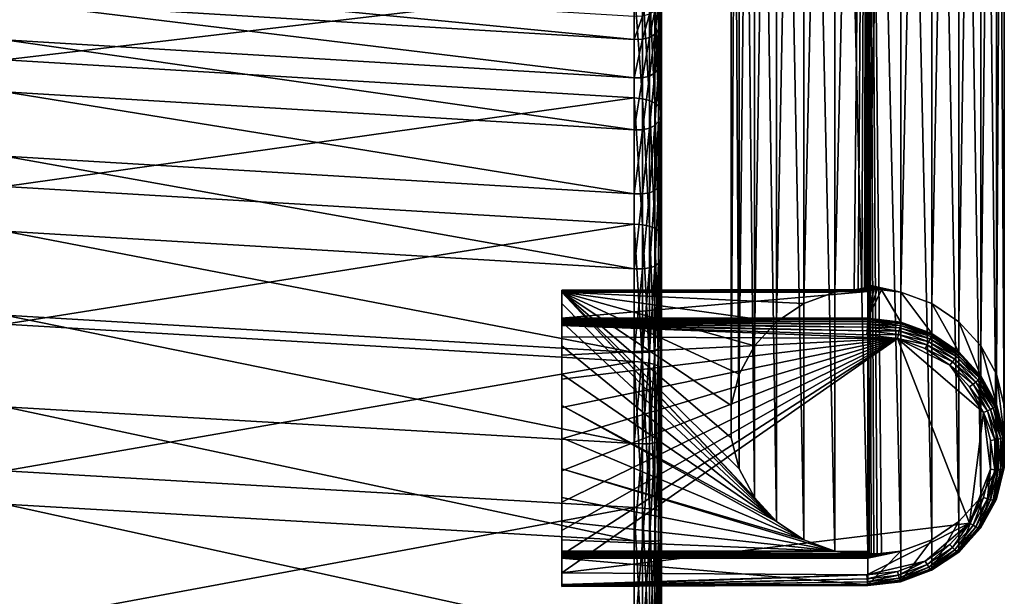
# Model space of a CAD drawing. Header units: inches. Extents: x -8.5 to 8.5, y -10.4 to 10.4.
# Tile 27 of 29: x 5.7 to 8.5, y 5.4 to 7.1. Entities that reach past the tile are written whole.
import ezdxf

# ---------------------------------------------------------------- set-up
doc = ezdxf.new("R2010")
doc.units = ezdxf.units.IN
doc.header["$MEASUREMENT"] = 0
doc.layers.get('0').update_dxf_attribs({"true_color": 0x58c7e1})

msp = doc.modelspace()

# ---------------------------------------------------------------- meshes
at = {"color": 250, "true_color": 0x323232}
mesh = msp.add_polyface(dxfattribs=at)
corners = [(8.2045, 6.3096, 16.4182), (8.2045, 10.3348, 0.2785), (8.1102, 6.3302, 16.3828), (8.2932, 6.2769, 16.4101), (8.2932, 10.3022, 0.2703), (8.3713, 6.2246, 16.3971), (8.3713, 10.2499, 0.2573), (8.4342, 6.1557, 16.3799), (8.4343, 10.1809, 0.2401), (8.4784, 6.0741, 16.3595), (8.4784, 10.0994, 0.2197), (8.5011, 5.9847, 16.3372), (8.5011, 10.01, 0.1974), (8.5011, 5.8926, 16.3143), (8.5011, 9.9179, 0.1744), (8.4784, 5.8032, 16.292), (8.4783, 9.8285, 0.1521), (8.4342, 9.7469, 0.1318), (8.4342, 5.7217, 16.2716), (8.3713, 9.678, 0.1146), (8.3713, 5.6527, 16.2544), (8.2932, 9.6257, 0.1016), (8.2932, 5.6004, 16.2414), (8.2044, 9.593, 0.0935), (8.2045, 5.5678, 16.2332), (8.1113, 5.5634, 16.204), (8.1102, 5.5662, 16.1923), (8.1102, 9.5819, 0.0908), (8.1146, 5.5614, 16.2136), (8.12, 5.5602, 16.2212), (8.1276, 5.5598, 16.2267), (8.1374, 5.5601, 16.2302), (8.1493, 5.5613, 16.2316), (8.016, 9.593, 0.0936), (8.016, 5.5678, 16.2332), (7.9273, 9.6257, 0.1017), (7.9273, 5.6004, 16.2414), (7.8491, 9.678, 0.1148), (7.8492, 5.6527, 16.2544), (7.7862, 9.7469, 0.132), (7.7862, 5.7217, 16.2716), (7.7421, 9.8285, 0.1524), (7.7421, 5.8032, 16.292), (7.7194, 5.8926, 16.3143), (7.7194, 9.9179, 0.1747), (7.7194, 5.9847, 16.3372), (7.7194, 10.01, 0.1977), (7.7421, 6.0741, 16.3595), (7.7421, 10.0994, 0.22), (7.7862, 6.1557, 16.3799), (7.7863, 10.1809, 0.2403), (7.8492, 6.2246, 16.3971), (7.8492, 10.2499, 0.2574), (7.9273, 6.2769, 16.4101), (7.9273, 10.3022, 0.2705), (8.016, 6.3096, 16.4182), (8.0161, 10.3348, 0.2786), (8.1092, 6.3271, 16.3945), (8.1103, 10.3459, 0.2813), (8.1059, 6.3244, 16.4039), (8.1005, 6.3219, 16.4112), (8.0929, 6.3197, 16.4163), (8.0831, 6.3177, 16.4192), (8.0712, 6.316, 16.4199), (8.1113, 6.3271, 16.3945)]
mesh.append_faces([[corners[k] for k in face] for face in [(57, 64, 2)]], dxfattribs={"color": 250})
mesh.append_faces([[corners[k] for k in face] for face in [(24, 27, 23)]], dxfattribs={"vtx0": -1, "color": 250})
mesh.append_faces([[corners[k] for k in face] for face in [(0, 1, 2), (28, 25, 27), (29, 28, 27), (30, 29, 27), (31, 30, 27), (32, 31, 27), (24, 32, 27), (34, 33, 26), (59, 57, 58), (60, 59, 58), (61, 60, 58), (62, 61, 58), (63, 62, 58), (55, 63, 58)]], dxfattribs={"vtx1": -1, "vtx2": -1, "color": 250})
mesh.append_faces([[corners[k] for k in face] for face in [(0, 3, 4), (3, 5, 6), (5, 7, 8), (7, 9, 10), (9, 11, 12), (11, 13, 14), (13, 15, 16), (17, 16, 15), (15, 18, 17), (19, 17, 18), (18, 20, 19), (21, 19, 20), (20, 22, 21), (23, 21, 22), (22, 24, 23), (25, 26, 27), (33, 27, 26), (35, 33, 34), (34, 36, 35), (37, 35, 36), (36, 38, 37), (39, 37, 38), (38, 40, 39), (41, 39, 40), (40, 42, 41), (42, 43, 44), (43, 45, 46), (45, 47, 48), (47, 49, 50), (49, 51, 52), (51, 53, 54), (53, 55, 56), (57, 2, 58), (64, 57, 59)]], dxfattribs={"vtx2": -1, "color": 250})
mesh = msp.add_polyface(dxfattribs=at)
corners = [(8.2045, 10.3348, 0.2785), (8.1103, 10.3459, 0.2813), (8.1102, 6.3302, 16.3828), (8.2932, 10.3022, 0.2703), (8.2045, 6.3096, 16.4182), (8.3713, 10.2499, 0.2573), (8.2932, 6.2769, 16.4101), (8.4343, 10.1809, 0.2401), (8.3713, 6.2246, 16.3971), (8.4784, 10.0994, 0.2197), (8.4342, 6.1557, 16.3799), (8.5011, 10.01, 0.1974), (8.4784, 6.0741, 16.3595), (8.5011, 9.9179, 0.1744), (8.5011, 5.9847, 16.3372), (8.4783, 9.8285, 0.1521), (8.5011, 5.8926, 16.3143), (7.7194, 9.9179, 0.1747), (7.7421, 9.8285, 0.1524), (7.7421, 5.8032, 16.292), (7.7194, 10.01, 0.1977), (7.7194, 5.8926, 16.3143), (7.7421, 10.0994, 0.22), (7.7194, 5.9847, 16.3372), (7.7863, 10.1809, 0.2403), (7.7421, 6.0741, 16.3595), (7.8492, 10.2499, 0.2574), (7.7862, 6.1557, 16.3799), (7.9273, 10.3022, 0.2705), (7.8492, 6.2246, 16.3971), (8.0161, 10.3348, 0.2786), (7.9273, 6.2769, 16.4101), (8.016, 6.3096, 16.4182), (8.2042, 9.597, 0.0821), (8.2927, 9.6295, 0.0902), (8.2932, 9.6257, 0.1016), (8.2044, 9.593, 0.0935), (8.1102, 9.5859, 0.0794), (8.1102, 9.5819, 0.0908), (8.0163, 9.597, 0.0822), (8.016, 9.593, 0.0936), (7.9278, 9.6295, 0.0903), (7.9273, 9.6257, 0.1017), (8.2034, 9.6025, 0.0733), (8.2911, 9.6348, 0.0813), (8.2021, 9.6095, 0.0672), (8.2886, 9.6413, 0.0751), (8.2002, 9.6181, 0.0637), (8.1102, 9.5915, 0.0706), (8.1102, 9.5987, 0.0645), (8.1102, 9.6075, 0.0611), (8.1102, 9.6179, 0.0603), (8.1978, 9.6282, 0.0628), (8.1102, 9.6299, 0.0622), (8.017, 9.6025, 0.0734), (8.0184, 9.6095, 0.0673), (8.0202, 9.6181, 0.0638), (8.0226, 9.6282, 0.0629), (7.9293, 9.6348, 0.0815), (7.9319, 9.6413, 0.0752), (7.9354, 9.6493, 0.0716)]
mesh.append_faces([[corners[k] for k in face] for face in [(32, 1, 30)]], dxfattribs={"vtx0": -1, "color": 250})
mesh.append_faces([[corners[k] for k in face] for face in [(0, 1, 2), (3, 0, 4), (5, 3, 6), (7, 5, 8), (9, 7, 10), (11, 9, 12), (13, 11, 14), (15, 13, 16), (17, 18, 19), (20, 17, 21), (22, 20, 23), (24, 22, 25), (26, 24, 27), (28, 26, 29), (30, 28, 31), (33, 34, 35), (35, 36, 33), (37, 33, 36), (36, 38, 37), (39, 37, 38), (38, 40, 39), (41, 39, 40), (40, 42, 41), (43, 44, 34), (34, 33, 43), (44, 43, 45), (46, 45, 47), (48, 43, 33), (33, 37, 48), (49, 45, 43), (43, 48, 49), (50, 47, 45), (45, 49, 50), (51, 52, 47), (47, 50, 51), (52, 51, 53), (54, 48, 37), (37, 39, 54), (55, 49, 48), (48, 54, 55), (56, 50, 49), (49, 55, 56), (57, 51, 50), (50, 56, 57), (58, 54, 39), (39, 41, 58), (59, 55, 54), (54, 58, 59), (60, 56, 55)]], dxfattribs={"vtx2": -1, "color": 250})
at = {"color": 250, "true_color": 0x111111}
mesh = msp.add_polyface(dxfattribs=at)
corners = [(-7.8754, 9.7163, 0.0838), (-7.9457, 9.6693, 0.072), (-7.9272, 9.64, 0.0444), (-7.8491, 9.6923, 0.0575), (-8.0255, 9.6399, 0.0647), (-8.016, 9.6073, 0.0363), (-8.1102, 9.6299, 0.0622), (-8.1102, 9.5962, 0.0335), (-8.1949, 9.6399, 0.0646), (-8.2044, 9.6073, 0.0362), (-8.2747, 9.6693, 0.0719), (-8.2932, 9.64, 0.0443), (-8.3713, 9.6923, 0.0573), (-7.4803, -9.4964, 0.0742), (-6.378, -9.4964, 0.0742), (-6.378, -9.5004, 0.0153), (-7.4803, -9.5004, 0.0153), (-7.9272, 9.6447, 0.0253), (-7.8491, 9.697, 0.0384), (-8.016, 9.6121, 0.0172), (-8.1102, 9.601, 0.0144), (-8.2044, 9.6121, 0.0171), (-8.2932, 9.6447, 0.0252), (-8.3713, 9.697, 0.0382), (-8.0539, 9.7758, -0.0029), (-8.1102, 9.7692, -0.0045), (-8.1664, 9.7758, -0.0029), (7.8754, 9.7163, 0.0838), (7.8491, 9.6923, 0.0575), (7.9272, 9.64, 0.0445), (7.9457, 9.6693, 0.072), (8.016, 9.6073, 0.0363), (8.0255, 9.6399, 0.0647), (8.1102, 9.5962, 0.0335), (8.1102, 9.6299, 0.0622), (8.2044, 9.6073, 0.0362), (8.1949, 9.6399, 0.0646), (8.2932, 9.64, 0.0443), (8.2747, 9.6693, 0.0719), (8.3713, 9.6923, 0.0573), (7.4803, -9.4964, 0.0742), (7.4803, -9.5004, 0.0153), (6.3779, -9.5004, 0.0153), (6.3779, -9.4964, 0.0742), (7.8491, 9.697, 0.0384), (7.9272, 9.6447, 0.0254), (8.016, 9.6121, 0.0172), (8.1102, 9.601, 0.0144), (8.2044, 9.6121, 0.0171), (8.2932, 9.6447, 0.0252), (8.3713, 9.697, 0.0382), (8.0539, 9.7758, -0.0029), (8.1102, 9.7692, -0.0045), (8.1664, 9.7758, -0.0029)]
mesh.append_faces([[corners[k] for k in face] for face in [(0, 1, 2), (2, 3, 0), (1, 4, 5), (5, 2, 1), (4, 6, 7), (7, 5, 4), (6, 8, 9), (9, 7, 6), (8, 10, 11), (11, 9, 8), (12, 11, 10), (13, 14, 15), (15, 16, 13), (3, 2, 17), (17, 18, 3), (2, 5, 19), (19, 17, 2), (5, 7, 20), (20, 19, 5), (7, 9, 21), (21, 20, 7), (9, 11, 22), (22, 21, 9), (11, 12, 23), (23, 22, 11), (17, 19, 24), (19, 20, 25), (20, 21, 26), (27, 28, 29), (29, 30, 27), (30, 29, 31), (31, 32, 30), (32, 31, 33), (33, 34, 32), (34, 33, 35), (35, 36, 34), (36, 35, 37), (37, 38, 36), (38, 37, 39), (40, 41, 42), (42, 43, 40), (28, 44, 45), (45, 29, 28), (29, 45, 46), (46, 31, 29), (31, 46, 47), (47, 33, 31), (33, 47, 48), (48, 35, 33), (35, 48, 49), (49, 37, 35), (37, 49, 50), (50, 39, 37), (51, 46, 45), (52, 47, 46), (53, 48, 47)]], dxfattribs={"vtx2": -1, "color": 250})
at = {"color": 16, "true_color": 0x870606}
mesh = msp.add_polyface(dxfattribs=at)
corners = [(7.5197, 7.8735, 18.1907), (7.5197, 7.1719, 18.2901), (7.5197, 7.1034, 17.9973), (7.5197, 7.7761, 17.775), (7.5197, 6.9885, 17.724), (7.5197, 7.6156, 17.3944), (7.5197, 6.8326, 17.4775), (7.5197, 7.3978, 17.0508), (7.5197, 7.1292, 16.7496), (7.5197, 6.6405, 17.2617), (7.4848, 7.456, 17.0077), (7.4651, 7.4625, 17.0032), (7.4651, 7.6871, 17.3575), (7.5, 7.4463, 17.0147), (7.4848, 7.68, 17.361), (7.511, 7.4334, 17.0242), (7.5, 7.6693, 17.3665), (7.5175, 7.4172, 17.0363), (7.511, 7.6551, 17.3738), (7.5175, 7.6372, 17.3832), (7.4848, 7.1798, 16.698), (7.4651, 7.1856, 16.6927), (7.5, 7.1713, 16.7063), (7.511, 7.1601, 16.7176), (7.5175, 7.146, 16.7321), (7.4848, 6.8583, 16.4373), (7.5, 6.8512, 16.4467), (7.511, 6.8418, 16.4597), (7.5175, 6.8303, 16.4761), (7.5197, 6.8165, 16.4961), (7.5, 7.0482, 18.0151), (7.4848, 7.0387, 18.0181), (7.4848, 6.9284, 17.7557), (7.511, 7.0622, 18.0106), (7.5, 6.9372, 17.751), (7.5175, 7.0806, 18.0047), (7.511, 6.9501, 17.7441), (7.5175, 6.9673, 17.7351), (7.4848, 7.1052, 18.3024), (7.4651, 7.0999, 18.3031), (7.4651, 7.0337, 18.0197), (7.5, 7.115, 18.3007), (7.511, 7.1294, 18.2981), (7.5175, 7.1484, 18.2946)]
mesh.append_faces([[corners[k] for k in face] for face in [(0, 1, 2), (3, 2, 4), (5, 4, 6)]], dxfattribs={"vtx0": -1, "vtx2": -1, "color": 16})
mesh.append_faces([[corners[k] for k in face] for face in [(5, 3, 4), (7, 5, 6), (8, 7, 9)]], dxfattribs={"vtx1": -1, "vtx2": -1, "color": 16})
mesh.append_faces([[corners[k] for k in face] for face in [(10, 11, 12), (13, 10, 14), (15, 13, 16), (17, 15, 18), (18, 19, 17), (7, 17, 19), (19, 5, 7), (20, 21, 11), (11, 10, 20), (22, 20, 10), (10, 13, 22), (23, 22, 13), (13, 15, 23), (24, 23, 15), (15, 17, 24), (8, 24, 17), (17, 7, 8), (21, 20, 25), (20, 22, 26), (22, 23, 27), (23, 24, 28), (24, 8, 29), (30, 31, 32), (33, 30, 34), (35, 33, 36), (2, 35, 37), (37, 4, 2), (38, 39, 40), (40, 31, 38), (41, 38, 31), (31, 30, 41), (42, 41, 30), (30, 33, 42), (43, 42, 33), (33, 35, 43), (1, 43, 35), (35, 2, 1)]], dxfattribs={"vtx2": -1, "color": 16})
mesh = msp.add_polyface(dxfattribs=at)
corners = [(5.6398, 7.2984, 16.6477), (5.6398, 7.5763, 16.9576), (7.4411, 7.4657, 17.0013), (7.4411, 7.1886, 16.6906), (5.6398, 6.9747, 16.3872), (7.4411, 6.8659, 16.4291), (5.6398, 6.6121, 16.1815), (7.4411, 6.5044, 16.2223), (5.6398, 6.6985, 17.276), (5.6398, 6.4839, 17.1032), (7.4411, 6.3767, 17.1436), (7.4411, 6.5906, 17.317), (5.6398, 6.8828, 17.4816), (7.4411, 6.7743, 17.5233), (5.6398, 7.0322, 17.7167), (7.4411, 6.9232, 17.7587), (5.6398, 7.1423, 17.9774), (7.4411, 7.033, 18.0198), (5.6398, 7.2087, 18.2604), (7.4411, 7.0992, 18.303), (3.7598, 7.3802, 16.6157), (3.7598, 6.779, 17.2453), (3.7598, 6.9637, 17.4506), (3.7598, 7.2238, 17.9458), (3.7598, 7.2904, 18.2286), (7.4651, 7.4625, 17.0032), (7.4411, 7.6905, 17.3558), (7.4651, 7.1856, 16.6927), (7.4651, 6.8632, 16.4314), (7.4651, 6.5021, 16.2248), (7.4651, 6.5907, 17.316), (7.4651, 6.3765, 17.1424), (7.4651, 6.7746, 17.5225), (7.4651, 6.9237, 17.7583), (7.4651, 7.0337, 18.0197), (7.4651, 7.0999, 18.3031), (7.4848, 6.4981, 16.2312), (7.4848, 6.5941, 17.3117), (7.4848, 6.7787, 17.519), (7.4848, 6.9284, 17.7557), (7.4848, 7.0387, 18.0181)]
mesh.append_faces([[corners[k] for k in face] for face in [(0, 1, 2), (2, 3, 0), (4, 0, 3), (3, 5, 4), (6, 4, 5), (5, 7, 6), (8, 9, 10), (10, 11, 8), (12, 8, 11), (11, 13, 12), (14, 12, 13), (13, 15, 14), (16, 14, 15), (15, 17, 16), (18, 16, 17), (17, 19, 18), (1, 0, 20), (9, 8, 21), (8, 12, 22), (14, 16, 23), (16, 18, 24), (25, 2, 26), (27, 3, 2), (2, 25, 27), (28, 5, 3), (3, 27, 28), (29, 7, 5), (5, 28, 29), (30, 11, 10), (10, 31, 30), (32, 13, 11), (11, 30, 32), (33, 15, 13), (13, 32, 33), (34, 17, 15), (15, 33, 34), (35, 19, 17), (17, 34, 35), (36, 29, 28), (37, 30, 31), (38, 32, 30), (39, 33, 32), (40, 34, 33)]], dxfattribs={"vtx2": -1, "color": 16})
mesh = msp.add_polyface(dxfattribs=at)
corners = [(7.5197, 7.3978, 17.0508), (7.5197, 6.8326, 17.4775), (7.5197, 6.6405, 17.2617), (7.5197, 7.1292, 16.7496), (7.5197, 6.4166, 17.0802), (7.5197, 6.8165, 16.4961), (7.4848, 6.8583, 16.4373), (7.4651, 6.8632, 16.4314), (7.4651, 7.1856, 16.6927), (7.5, 6.8512, 16.4467), (7.4848, 7.1798, 16.698), (7.511, 6.8418, 16.4597), (7.5, 7.1713, 16.7063), (7.5175, 6.8303, 16.4761), (7.511, 7.1601, 16.7176), (7.5175, 7.146, 16.7321), (7.4848, 6.4981, 16.2312), (7.5, 6.4925, 16.2415), (7.511, 6.4854, 16.2557), (7.5175, 6.4766, 16.2737), (7.5197, 6.4662, 16.2956), (7.5, 6.6007, 17.3041), (7.4848, 6.5941, 17.3117), (7.4848, 6.379, 17.1374), (7.511, 6.6107, 17.2932), (7.5, 6.3843, 17.1287), (7.5175, 6.6239, 17.2791), (7.511, 6.3923, 17.1162), (7.5175, 6.4031, 17.1001), (7.4651, 6.5907, 17.316), (7.4848, 6.7787, 17.519), (7.5, 6.7865, 17.5127), (7.511, 6.7981, 17.5037), (7.5175, 6.8135, 17.492), (7.4651, 6.7746, 17.5225), (7.4848, 6.9284, 17.7557), (7.5, 6.9372, 17.751), (7.511, 6.9501, 17.7441), (7.5175, 6.9673, 17.7351), (7.5197, 6.9885, 17.724), (7.4651, 6.9237, 17.7583), (7.4848, 7.0387, 18.0181), (7.5, 7.0482, 18.0151), (7.511, 7.0622, 18.0106), (7.5175, 7.0806, 18.0047)]
mesh.append_faces([[corners[k] for k in face] for face in [(0, 1, 2), (3, 2, 4)]], dxfattribs={"vtx0": -1, "vtx2": -1, "color": 16})
mesh.append_faces([[corners[k] for k in face] for face in [(5, 3, 4)]], dxfattribs={"vtx1": -1, "vtx2": -1, "color": 16})
mesh.append_faces([[corners[k] for k in face] for face in [(6, 7, 8), (9, 6, 10), (11, 9, 12), (13, 11, 14), (5, 13, 15), (7, 6, 16), (17, 16, 6), (6, 9, 17), (18, 17, 9), (9, 11, 18), (19, 18, 11), (11, 13, 19), (20, 19, 13), (13, 5, 20), (21, 22, 23), (24, 21, 25), (26, 24, 27), (2, 26, 28), (29, 22, 30), (31, 30, 22), (22, 21, 31), (32, 31, 21), (21, 24, 32), (33, 32, 24), (24, 26, 33), (1, 33, 26), (26, 2, 1), (34, 30, 35), (36, 35, 30), (30, 31, 36), (37, 36, 31), (31, 32, 37), (38, 37, 32), (32, 33, 38), (39, 38, 33), (33, 1, 39), (40, 35, 41), (35, 36, 42), (36, 37, 43), (37, 38, 44)]], dxfattribs={"vtx2": -1, "color": 16})
mesh = msp.add_polyface(dxfattribs=at)
corners = [(7.5197, 6.8165, 16.4961), (7.5197, 6.4166, 17.0802), (7.5197, 6.1657, 16.9368), (7.5197, 6.4662, 16.2956), (7.5197, 5.8923, 16.8353), (7.5197, 6.085, 16.1536), (7.5197, 5.6011, 16.7794), (7.4651, 6.5021, 16.2248), (7.4848, 6.4981, 16.2312), (7.4848, 6.1061, 16.0852), (7.5, 6.1022, 16.0961), (7.5, 6.4925, 16.2415), (7.511, 6.0974, 16.1111), (7.511, 6.4854, 16.2557), (7.5175, 6.0917, 16.1303), (7.5175, 6.4766, 16.2737), (7.4651, 6.109, 16.0784), (7.4848, 5.689, 16.0047), (7.5, 5.6869, 16.0159), (7.511, 5.6846, 16.0315), (7.5175, 5.6822, 16.0512), (7.5197, 5.6795, 16.0753), (7.4651, 5.8748, 16.9081), (7.4848, 5.8754, 16.9022), (7.4848, 6.138, 16.9997), (7.5, 6.1417, 16.9901), (7.5, 5.8775, 16.892), (7.511, 6.1476, 16.9764), (7.511, 5.881, 16.8774), (7.5175, 6.1556, 16.9587), (7.5175, 5.8859, 16.8585), (7.4651, 6.1364, 17.0052), (7.4848, 6.379, 17.1374), (7.5, 6.3843, 17.1287), (7.511, 6.3923, 17.1162), (7.5175, 6.4031, 17.1001), (7.4651, 6.3765, 17.1424), (7.4848, 6.5941, 17.3117), (7.5, 6.6007, 17.3041), (7.511, 6.6107, 17.2932), (7.5175, 6.6239, 17.2791), (7.5197, 6.6405, 17.2617)]
mesh.append_faces([[corners[k] for k in face] for face in [(0, 1, 2), (3, 2, 4), (5, 4, 6)]], dxfattribs={"vtx0": -1, "vtx2": -1, "color": 16})
mesh.append_faces([[corners[k] for k in face] for face in [(3, 0, 2), (5, 3, 4)]], dxfattribs={"vtx1": -1, "vtx2": -1, "color": 16})
mesh.append_faces([[corners[k] for k in face] for face in [(7, 8, 9), (10, 9, 8), (8, 11, 10), (12, 10, 11), (11, 13, 12), (14, 12, 13), (13, 15, 14), (5, 14, 15), (15, 3, 5), (16, 9, 17), (18, 17, 9), (9, 10, 18), (10, 12, 19), (12, 14, 20), (14, 5, 21), (22, 23, 24), (25, 24, 23), (23, 26, 25), (27, 25, 26), (26, 28, 27), (29, 27, 28), (28, 30, 29), (2, 29, 30), (30, 4, 2), (31, 24, 32), (33, 32, 24), (24, 25, 33), (34, 33, 25), (25, 27, 34), (35, 34, 27), (27, 29, 35), (1, 35, 29), (29, 2, 1), (36, 32, 37), (32, 33, 38), (33, 34, 39), (34, 35, 40), (35, 1, 41)]], dxfattribs={"vtx2": -1, "color": 16})
mesh = msp.add_polyface(dxfattribs=at)
corners = [(5.6398, 6.2173, 16.0361), (5.6398, 6.6121, 16.1815), (7.4411, 6.5044, 16.2223), (7.4411, 6.111, 16.0758), (5.6398, 5.7973, 15.9565), (7.4411, 5.6924, 15.995), (5.6398, 5.3587, 15.9482), (7.4411, 5.2555, 15.9856), (5.6398, -6.8217, 16.7301), (7.441, -6.796, 17.6129), (7.4411, 5.3066, 16.8502), (5.6398, 5.41, 16.8127), (5.6398, 5.7019, 16.8181), (7.4411, 5.5974, 16.8563), (5.6398, 5.9811, 16.8707), (7.4411, 5.8756, 16.9097), (5.6398, 6.2433, 16.9669), (7.4411, 6.1368, 17.0067), (5.6398, 6.4839, 17.1032), (7.4411, 6.3767, 17.1436), (3.7598, 5.8754, 15.9278), (3.7598, 5.7798, 16.7896), (3.7598, 6.0598, 16.8416), (7.4651, 6.109, 16.0784), (7.4651, 6.5021, 16.2248), (7.4651, 5.6908, 15.9977), (7.4651, 5.2542, 15.9883), (7.465, -6.8472, 16.7507), (7.4651, 5.3052, 16.8485), (7.4651, 5.5962, 16.8547), (7.4651, 5.8748, 16.9081), (7.4651, 6.1364, 17.0052), (7.4651, 6.3765, 17.1424), (7.4848, 6.1061, 16.0852), (7.4848, 5.689, 16.0047), (7.4848, 5.2532, 15.9952), (7.4848, 5.3039, 16.8424), (7.465, -6.7963, 17.611), (7.4848, 5.5958, 16.8485), (7.4848, 5.8754, 16.9022), (7.4848, 6.138, 16.9997), (7.4848, 6.379, 17.1374)]
mesh.append_faces([[corners[k] for k in face] for face in [(0, 1, 2), (2, 3, 0), (4, 0, 3), (3, 5, 4), (6, 4, 5), (5, 7, 6), (8, 6, 7), (9, 10, 11), (12, 11, 10), (10, 13, 12), (14, 12, 13), (13, 15, 14), (16, 14, 15), (15, 17, 16), (18, 16, 17), (17, 19, 18), (0, 4, 20), (11, 12, 21), (12, 14, 22), (23, 3, 2), (2, 24, 23), (25, 5, 3), (3, 23, 25), (26, 7, 5), (5, 25, 26), (7, 26, 27), (28, 10, 9), (29, 13, 10), (10, 28, 29), (30, 15, 13), (13, 29, 30), (31, 17, 15), (15, 30, 31), (32, 19, 17), (17, 31, 32), (33, 23, 24), (34, 25, 23), (35, 26, 25), (36, 28, 37), (38, 29, 28), (39, 30, 29), (40, 31, 30), (41, 32, 31)]], dxfattribs={"vtx2": -1, "color": 16})
at = {"color": 250, "true_color": 0x323232}
mesh = msp.add_polyface(dxfattribs=at)
corners = [(8.1102, 6.2349, 16.7648), (8.1493, 6.316, 16.4199), (8.1374, 6.3172, 16.4213), (8.1276, 6.3175, 16.4247), (8.12, 6.3171, 16.4303), (8.1146, 6.3159, 16.4379), (8.1113, 6.3139, 16.4475), (8.1102, 6.3111, 16.4592), (7.2341, 6.2349, 16.7648), (8.195, 6.1769, 16.7909), (8.1079, 6.1872, 16.7935), (7.2341, 6.2143, 16.8002), (7.2341, 6.3096, 16.4182), (8.0712, 6.316, 16.4199), (8.016, 6.3096, 16.4182), (7.9273, 6.2769, 16.4101), (7.8492, 6.2246, 16.3971), (7.7862, 6.1557, 16.3799), (7.7421, 6.0741, 16.3595), (7.7194, 5.9847, 16.3372), (7.7194, 5.8926, 16.3143), (7.7421, 5.8032, 16.292), (7.7862, 5.7217, 16.2716), (7.8492, 5.6527, 16.2544), (8.1005, 6.3219, 16.4112), (8.1005, 6.3171, 16.4303), (8.12, 6.3219, 16.4112), (7.2341, 6.3111, 16.4592), (8.1092, 6.3139, 16.4475), (7.2341, 6.2317, 16.7764), (8.1102, 6.2309, 16.7762), (8.0831, 6.3172, 16.4213), (8.0831, 6.3177, 16.4192), (8.1374, 6.3177, 16.4192), (8.1276, 6.3197, 16.4163), (8.1059, 6.3159, 16.4379), (8.0929, 6.3175, 16.4247), (8.0929, 6.3197, 16.4163), (8.1059, 6.3244, 16.4039), (8.1146, 6.3244, 16.4039), (8.1113, 6.3271, 16.3945), (8.2002, 6.1987, 16.7919), (8.1092, 6.2095, 16.7945), (8.1086, 6.1991, 16.7953), (8.1979, 6.1886, 16.7927), (7.2341, 6.3137, 16.4475), (7.2341, 6.3152, 16.4377), (7.2341, 6.3155, 16.4299), (7.2341, 6.3147, 16.424), (7.2341, 6.3127, 16.4202), (7.2341, 6.2284, 16.7857), (8.11, 6.2254, 16.785), (7.2341, 6.225, 16.7928), (8.1096, 6.2182, 16.7911), (7.2341, 6.2215, 16.7975), (7.2341, 6.2179, 16.8)]
mesh.append_faces([[corners[k] for k in face] for face in [(6, 28, 7), (31, 32, 13)]], dxfattribs={"color": 250})
mesh.append_faces([[corners[k] for k in face] for face in [(0, 1, 2), (0, 2, 3), (0, 3, 4), (0, 4, 5), (0, 5, 6), (12, 14, 15), (12, 15, 16), (12, 16, 17), (12, 17, 18), (12, 18, 19), (12, 19, 20), (12, 20, 21), (12, 21, 22), (12, 22, 23)]], dxfattribs={"vtx0": -1, "vtx2": -1, "color": 250})
mesh.append_faces([[corners[k] for k in face] for face in [(7, 0, 6)]], dxfattribs={"vtx1": -1, "color": 250})
mesh.append_faces([[corners[k] for k in face] for face in [(8, 0, 7), (9, 10, 11), (12, 13, 14), (24, 25, 4), (4, 26, 24), (27, 7, 28), (29, 30, 0), (2, 33, 34), (34, 3, 2), (28, 6, 5), (5, 35, 28), (32, 31, 36), (36, 37, 32), (38, 39, 40), (3, 34, 26), (26, 4, 3), (35, 5, 4), (4, 25, 35), (37, 36, 25), (25, 24, 37), (39, 38, 24), (24, 26, 39), (41, 42, 43), (44, 43, 10), (45, 28, 35), (46, 35, 25), (47, 25, 36), (48, 36, 31), (49, 31, 13), (50, 51, 30), (52, 53, 51), (54, 42, 53), (55, 43, 42), (11, 10, 43)]], dxfattribs={"vtx2": -1, "color": 250})
mesh = msp.add_polyface(dxfattribs=at)
corners = [(8.1102, 6.3111, 16.4592), (7.2341, 6.3111, 16.4592), (7.2341, 6.2349, 16.7648), (8.195, 6.1769, 16.7909), (7.2341, 6.2143, 16.8002), (7.2341, 6.2143, 16.8002), (7.2341, 6.1816, 16.7921), (7.2341, 6.1293, 16.7791), (7.2341, 6.0604, 16.7619), (7.2341, 5.9788, 16.7415), (7.2341, 5.8894, 16.7192), (7.2341, 5.7973, 16.6963), (7.2341, 5.5678, 16.2332), (7.2341, 6.2317, 16.7764), (7.2341, 6.2284, 16.7857), (7.2341, 6.225, 16.7928), (7.2341, 6.2215, 16.7975), (7.2341, 6.2179, 16.8), (7.2341, 6.3127, 16.4202), (7.2341, 6.3096, 16.4182), (7.2341, 6.3096, 16.4182), (7.2341, 6.3147, 16.424), (7.2341, 6.3155, 16.4299), (7.2341, 6.3152, 16.4377), (7.2341, 6.3137, 16.4475), (7.2341, 6.2769, 16.4101), (7.2341, 6.2246, 16.3971), (7.2341, 6.1557, 16.3799), (7.2341, 6.0741, 16.3595), (7.2341, 5.9847, 16.3372), (7.2341, 5.8926, 16.3143), (7.2341, 5.8032, 16.292), (7.2341, 5.7217, 16.2716), (7.8492, 5.6527, 16.2544), (8.1092, 6.3139, 16.4475), (8.1102, 6.2349, 16.7648), (8.1059, 6.3159, 16.4379), (8.1005, 6.3171, 16.4303), (8.0929, 6.3175, 16.4247), (8.0831, 6.3172, 16.4213), (8.0712, 6.316, 16.4199), (8.1102, 6.2309, 16.7762), (8.11, 6.2254, 16.785), (8.1096, 6.2182, 16.7911), (8.1092, 6.2095, 16.7945), (8.1086, 6.1991, 16.7953)]
mesh.append_faces([[corners[k] for k in face] for face in [(4, 1, 20)]], dxfattribs={"vtx0": -1, "vtx1": -1, "vtx2": -1, "color": 250})
mesh.append_faces([[corners[k] for k in face] for face in [(3, 4, 5), (3, 5, 6), (3, 6, 7), (3, 7, 8), (3, 8, 9), (3, 9, 10), (3, 10, 11), (12, 8, 7), (12, 7, 6), (12, 6, 5), (12, 5, 4), (4, 20, 25), (4, 25, 26), (4, 26, 27), (4, 27, 28), (4, 28, 29), (4, 29, 30), (4, 30, 31), (4, 31, 32)]], dxfattribs={"vtx0": -1, "vtx2": -1, "color": 250})
mesh.append_faces([[corners[k] for k in face] for face in [(14, 13, 1), (15, 14, 1), (16, 15, 1), (17, 16, 1), (4, 17, 1), (21, 18, 20), (22, 21, 20), (23, 22, 20), (24, 23, 20), (1, 24, 20), (20, 19, 33), (25, 20, 33), (26, 25, 33), (27, 26, 33), (28, 27, 33)]], dxfattribs={"vtx1": -1, "vtx2": -1, "color": 250})
mesh.append_faces([[corners[k] for k in face] for face in [(0, 1, 2), (13, 2, 1), (18, 19, 20), (34, 24, 1), (35, 2, 13), (36, 23, 24), (37, 22, 23), (38, 21, 22), (39, 18, 21), (40, 19, 18), (41, 13, 14), (42, 14, 15), (43, 15, 16), (44, 16, 17), (45, 17, 4)]], dxfattribs={"vtx2": -1, "color": 250})
mesh = msp.add_polyface(dxfattribs=at)
corners = [(8.2045, 6.3096, 16.4182), (8.1102, 6.3302, 16.3828), (8.1113, 6.3271, 16.3945), (8.1146, 6.3244, 16.4039), (8.12, 6.3219, 16.4112), (8.1276, 6.3197, 16.4163), (8.1374, 6.3177, 16.4192), (8.1493, 6.316, 16.4199), (8.2045, 6.2238, 16.762), (8.1102, 6.2349, 16.7648), (8.2932, 6.1912, 16.7539), (8.2932, 6.2769, 16.4101), (8.3713, 6.1388, 16.7409), (8.3713, 6.2246, 16.3971), (8.4342, 6.0699, 16.7237), (8.4342, 6.1557, 16.3799), (8.195, 6.1769, 16.7909), (8.345, 6.1005, 16.7719), (8.2748, 6.1476, 16.7836), (8.1102, 6.2309, 16.7762), (8.2042, 6.2199, 16.7735), (8.2927, 6.1873, 16.7653), (8.3706, 6.1351, 16.7523), (8.1374, 6.3172, 16.4213), (8.11, 6.2254, 16.785), (8.2034, 6.2144, 16.7822), (8.1096, 6.2182, 16.7911), (8.2021, 6.2073, 16.7884), (8.1092, 6.2095, 16.7945), (8.2002, 6.1987, 16.7919), (8.1086, 6.1991, 16.7953), (8.1979, 6.1886, 16.7927), (8.1079, 6.1872, 16.7935), (8.2912, 6.1821, 16.7742), (8.2886, 6.1755, 16.7804), (8.285, 6.1675, 16.7841), (8.2804, 6.1582, 16.7851), (8.3684, 6.1303, 16.7613), (8.3647, 6.1245, 16.7677), (8.3596, 6.1176, 16.7716), (8.353, 6.1096, 16.773)]
mesh.append_faces([[corners[k] for k in face] for face in [(6, 23, 7)]], dxfattribs={"color": 250})
mesh.append_faces([[corners[k] for k in face] for face in [(16, 17, 18)]], dxfattribs={"vtx0": -1, "color": 250})
mesh.append_faces([[corners[k] for k in face] for face in [(0, 1, 2), (0, 2, 3), (0, 3, 4), (0, 4, 5), (0, 5, 6)]], dxfattribs={"vtx0": -1, "vtx2": -1, "color": 250})
mesh.append_faces([[corners[k] for k in face] for face in [(7, 0, 6)]], dxfattribs={"vtx1": -1, "color": 250})
mesh.append_faces([[corners[k] for k in face] for face in [(9, 8, 7)]], dxfattribs={"vtx1": -1, "vtx2": -1, "color": 250})
mesh.append_faces([[corners[k] for k in face] for face in [(8, 0, 7), (0, 8, 10), (10, 11, 0), (11, 10, 12), (12, 13, 11), (13, 12, 14), (14, 15, 13), (19, 20, 8), (8, 9, 19), (20, 21, 10), (10, 8, 20), (21, 22, 12), (12, 10, 21), (14, 12, 22), (24, 25, 20), (20, 19, 24), (26, 27, 25), (25, 24, 26), (28, 29, 27), (27, 26, 28), (30, 31, 29), (32, 16, 31), (25, 33, 21), (21, 20, 25), (27, 34, 33), (33, 25, 27), (29, 35, 34), (34, 27, 29), (31, 36, 35), (35, 29, 31), (16, 18, 36), (36, 31, 16), (33, 37, 22), (22, 21, 33), (34, 38, 37), (37, 33, 34), (35, 39, 38), (38, 34, 35), (36, 40, 39), (39, 35, 36), (18, 17, 40), (40, 36, 18)]], dxfattribs={"vtx2": -1, "color": 250})
mesh = msp.add_polyface(dxfattribs=at)
corners = [(8.1102, 5.4709, 16.5743), (7.2341, 5.4709, 16.5743), (7.2341, 5.5471, 16.2687), (8.195, 6.1769, 16.7909), (7.2341, 5.7973, 16.6963), (7.2341, 5.7079, 16.674), (7.2341, 5.6264, 16.6536), (7.2341, 5.4725, 16.6152), (7.2341, 5.4725, 16.6152), (8.1079, 5.4996, 16.622), (7.2341, 5.5051, 16.6234), (7.2341, 5.5503, 16.2571), (7.2341, 5.5537, 16.2478), (7.2341, 5.557, 16.2407), (7.2341, 5.5605, 16.2359), (7.2341, 5.5641, 16.2335), (7.2341, 5.5678, 16.2332), (7.2341, 5.5678, 16.2332), (7.2341, 5.4694, 16.6133), (7.2341, 5.4674, 16.6095), (7.2341, 5.4665, 16.6036), (7.2341, 5.4668, 16.5958), (7.2341, 5.4683, 16.586), (7.2341, 5.5574, 16.6364), (7.2341, 5.8894, 16.7192), (7.2341, 5.9788, 16.7415), (7.2341, 6.0604, 16.7619), (7.2341, 6.2143, 16.8002), (7.2341, 5.7217, 16.2716), (7.2341, 5.6527, 16.2544), (7.2341, 5.6004, 16.2414), (8.016, 5.5678, 16.2332), (7.2341, 5.8032, 16.292), (7.2341, 5.9847, 16.3372), (7.2341, 6.0741, 16.3595), (7.8492, 5.6527, 16.2544), (7.2341, 5.8926, 16.3143), (7.9273, 5.6004, 16.2414), (8.1102, 5.5471, 16.2687), (8.1102, 5.4691, 16.5862), (8.1092, 5.5502, 16.257), (8.1059, 5.5529, 16.2476), (8.1005, 5.5554, 16.2403), (8.0929, 5.5576, 16.2352), (8.0831, 5.5596, 16.2323), (8.11, 5.4699, 16.5965), (8.1096, 5.4733, 16.6053), (8.1092, 5.4794, 16.6125), (8.1086, 5.4882, 16.618)]
mesh.append_faces([[corners[k] for k in face] for face in [(17, 27, 30)]], dxfattribs={"vtx0": -1, "vtx1": -1, "color": 250})
mesh.append_faces([[corners[k] for k in face] for face in [(17, 1, 7)]], dxfattribs={"vtx0": -1, "vtx1": -1, "vtx2": -1, "color": 250})
mesh.append_faces([[corners[k] for k in face] for face in [(3, 4, 5), (3, 5, 6), (17, 7, 10), (17, 10, 23), (17, 23, 6), (17, 6, 5), (17, 5, 4), (17, 4, 24), (17, 24, 25), (17, 25, 26), (27, 28, 29), (27, 29, 30), (31, 16, 17), (31, 17, 30), (31, 30, 29), (31, 29, 28), (31, 28, 32)]], dxfattribs={"vtx0": -1, "vtx2": -1, "color": 250})
mesh.append_faces([[corners[k] for k in face] for face in [(10, 7, 9), (12, 11, 1), (13, 12, 1), (14, 13, 1), (15, 14, 1), (16, 15, 1), (17, 16, 1), (19, 18, 7), (20, 19, 7), (21, 20, 7), (22, 21, 7), (1, 22, 7), (33, 34, 35), (36, 33, 37), (32, 36, 37)]], dxfattribs={"vtx1": -1, "vtx2": -1, "color": 250})
mesh.append_faces([[corners[k] for k in face] for face in [(0, 1, 2), (7, 8, 9), (11, 2, 1), (18, 8, 7), (38, 2, 11), (39, 22, 1), (40, 11, 12), (41, 12, 13), (42, 13, 14), (43, 14, 15), (44, 15, 16), (45, 21, 22), (46, 20, 21), (47, 19, 20), (48, 18, 19), (9, 8, 18)]], dxfattribs={"vtx2": -1, "color": 250})
mesh = msp.add_polyface(dxfattribs=at)
corners = [(8.016, 5.5678, 16.2332), (8.1102, 5.5662, 16.1923), (8.1092, 5.5634, 16.204), (8.1059, 5.5614, 16.2136), (8.1005, 5.5602, 16.2212), (8.0929, 5.5598, 16.2267), (8.0831, 5.5601, 16.2302), (8.0712, 5.5613, 16.2316), (7.2341, 5.5471, 16.2687), (8.1102, 5.5471, 16.2687), (8.1102, 5.4709, 16.5743), (8.195, 6.1769, 16.7909), (7.2341, 5.6264, 16.6536), (7.2341, 5.5574, 16.6364), (7.2341, 5.5051, 16.6234), (8.1079, 5.4996, 16.622), (8.4016, 5.6482, 16.6591), (7.2341, 5.5678, 16.2332), (7.2341, 5.9847, 16.3372), (7.8492, 5.6527, 16.2544), (7.9273, 5.6004, 16.2414), (7.2341, 5.8032, 16.292), (8.1005, 5.5554, 16.2403), (8.12, 5.5602, 16.2212), (8.12, 5.5554, 16.2403), (7.2341, 5.5503, 16.2571), (8.1092, 5.5502, 16.257), (7.2341, 5.4709, 16.5743), (8.1102, 5.4691, 16.5862), (8.1113, 5.5634, 16.204), (8.0831, 5.5596, 16.2323), (8.1113, 5.5502, 16.257), (8.1374, 5.5601, 16.2302), (8.1374, 5.5596, 16.2323), (8.1276, 5.5576, 16.2352), (8.1276, 5.5598, 16.2267), (8.1146, 5.5614, 16.2136), (8.0929, 5.5576, 16.2352), (8.1059, 5.5529, 16.2476), (8.1146, 5.5529, 16.2476), (8.2002, 5.4901, 16.6151), (8.1092, 5.4794, 16.6125), (8.1096, 5.4733, 16.6053), (8.1979, 5.4987, 16.6206), (8.1086, 5.4882, 16.618), (8.195, 5.5098, 16.6246), (7.2341, 5.5537, 16.2478), (7.2341, 5.557, 16.2407), (7.2341, 5.5605, 16.2359), (7.2341, 5.5641, 16.2335), (7.2341, 5.4683, 16.586), (8.11, 5.4699, 16.5965), (7.2341, 5.4668, 16.5958), (7.2341, 5.4665, 16.6036), (7.2341, 5.4674, 16.6095), (7.2341, 5.4694, 16.6133)]
mesh.append_faces([[corners[k] for k in face] for face in [(29, 2, 1), (6, 30, 7), (26, 31, 9)]], dxfattribs={"color": 250})
mesh.append_faces([[corners[k] for k in face] for face in [(0, 21, 20)]], dxfattribs={"vtx0": -1, "vtx1": -1, "color": 250})
mesh.append_faces([[corners[k] for k in face] for face in [(14, 15, 16), (11, 14, 16)]], dxfattribs={"vtx0": -1, "vtx1": -1, "vtx2": -1, "color": 250})
mesh.append_faces([[corners[k] for k in face] for face in [(0, 1, 2), (0, 2, 3), (0, 3, 4), (0, 4, 5), (0, 5, 6), (11, 12, 13), (11, 13, 14), (18, 19, 20)]], dxfattribs={"vtx0": -1, "vtx2": -1, "color": 250})
mesh.append_faces([[corners[k] for k in face] for face in [(7, 0, 6)]], dxfattribs={"vtx1": -1, "color": 250})
mesh.append_faces([[corners[k] for k in face] for face in [(8, 9, 10), (0, 7, 17), (22, 4, 23), (23, 24, 22), (25, 26, 9), (27, 10, 28), (32, 33, 34), (34, 35, 32), (2, 29, 36), (36, 3, 2), (30, 6, 5), (5, 37, 30), (31, 26, 38), (38, 39, 31), (35, 34, 24), (24, 23, 35), (3, 36, 23), (23, 4, 3), (37, 5, 4), (4, 22, 37), (39, 38, 22), (22, 24, 39), (40, 41, 42), (43, 44, 41), (45, 15, 44), (46, 38, 26), (47, 22, 38), (48, 37, 22), (49, 30, 37), (17, 7, 30), (50, 28, 51), (52, 51, 42), (53, 42, 41), (54, 41, 44), (55, 44, 15)]], dxfattribs={"vtx2": -1, "color": 250})
mesh = msp.add_polyface(dxfattribs=at)
corners = [(8.4342, 6.1557, 16.3799), (8.4342, 6.0699, 16.7237), (8.4784, 5.9884, 16.7033), (8.4784, 6.0741, 16.3595), (8.5011, 5.899, 16.681), (8.5011, 5.9847, 16.3372), (8.5011, 5.8069, 16.6581), (8.5011, 5.8926, 16.3143), (8.4617, 5.802, 16.6974), (8.4617, 5.8848, 16.7181), (8.4413, 5.9652, 16.7381), (8.195, 6.1769, 16.7909), (8.4016, 5.6482, 16.6591), (8.4016, 6.0385, 16.7564), (8.345, 6.1005, 16.7719), (8.3706, 6.1351, 16.7523), (8.4333, 6.0664, 16.7352), (8.4773, 5.9851, 16.7149), (8.5, 5.8959, 16.6927), (8.3684, 6.1303, 16.7613), (8.4306, 6.0622, 16.7443), (8.3647, 6.1245, 16.7677), (8.4261, 6.0573, 16.7509), (8.3596, 6.1176, 16.7716), (8.4197, 6.0517, 16.7552), (8.353, 6.1096, 16.773), (8.4116, 6.0455, 16.757), (8.4742, 5.9816, 16.7242), (8.4691, 5.9778, 16.7311), (8.4619, 5.9738, 16.7358), (8.4526, 5.9696, 16.7381), (8.4967, 5.8931, 16.7021), (8.4912, 5.8906, 16.7094), (8.4836, 5.8884, 16.7145), (8.4737, 5.8865, 16.7174), (8.5, 5.8041, 16.6698), (8.4967, 5.8021, 16.6794), (8.4912, 5.8009, 16.687), (8.4836, 5.8005, 16.6925)]
mesh.append_faces([[corners[k] for k in face] for face in [(11, 12, 10), (11, 10, 14)]], dxfattribs={"vtx0": -1, "vtx1": -1, "vtx2": -1, "color": 250})
mesh.append_faces([[corners[k] for k in face] for face in [(0, 1, 2), (2, 3, 0), (3, 2, 4), (4, 5, 3), (5, 4, 6), (6, 7, 5), (8, 9, 10), (10, 13, 14), (15, 16, 1), (16, 17, 2), (2, 1, 16), (17, 18, 4), (4, 2, 17), (6, 4, 18), (19, 20, 16), (16, 15, 19), (21, 22, 20), (20, 19, 21), (23, 24, 22), (22, 21, 23), (25, 26, 24), (24, 23, 25), (14, 13, 26), (26, 25, 14), (20, 27, 17), (17, 16, 20), (22, 28, 27), (27, 20, 22), (24, 29, 28), (28, 22, 24), (26, 30, 29), (29, 24, 26), (13, 10, 30), (30, 26, 13), (27, 31, 18), (18, 17, 27), (28, 32, 31), (31, 27, 28), (29, 33, 32), (32, 28, 29), (30, 34, 33), (33, 29, 30), (10, 9, 34), (34, 30, 10), (35, 18, 31), (36, 31, 32), (37, 32, 33), (38, 33, 34)]], dxfattribs={"vtx2": -1, "color": 250})
at = {"color": 16, "true_color": 0x870606}
mesh = msp.add_polyface(dxfattribs=at)
corners = [(7.5197, 5.6795, 16.0753), (7.5197, 6.085, 16.1536), (7.5197, 5.6011, 16.7794), (7.5197, 5.3005, 16.773), (7.5197, 5.2526, 16.066), (7.5197, -6.8466, 16.8279), (7.511, 5.6846, 16.0315), (7.5, 5.6869, 16.0159), (7.5, 6.1022, 16.0961), (7.5175, 5.6822, 16.0512), (7.511, 6.0974, 16.1111), (7.5175, 6.0917, 16.1303), (7.4651, 5.6908, 15.9977), (7.4848, 5.689, 16.0047), (7.4848, 5.2532, 15.9952), (7.5, 5.2525, 16.0065), (7.511, 5.2522, 16.022), (7.5175, 5.2522, 16.0419), (7.4651, 5.2542, 15.9883), (7.4847, -6.8474, 16.7575), (7.5, -6.8474, 16.7686), (7.5109, -6.8473, 16.784), (7.5175, -6.847, 16.8038), (7.5, 5.3028, 16.8317), (7.4848, 5.3039, 16.8424), (7.4847, -6.7967, 17.6046), (7.511, 5.3019, 16.8166), (7.5, -6.7972, 17.5938), (7.5175, 5.3011, 16.7971), (7.5109, -6.7976, 17.5786), (7.5175, -6.798, 17.559), (7.4651, 5.3052, 16.8485), (7.4848, 5.5958, 16.8485), (7.5, 5.596, 16.838), (7.511, 5.597, 16.8229), (7.5175, 5.5987, 16.8034), (7.4651, 5.5962, 16.8547), (7.4848, 5.8754, 16.9022), (7.5, 5.8775, 16.892), (7.511, 5.881, 16.8774), (7.5175, 5.8859, 16.8585), (7.5197, 5.8923, 16.8353)]
mesh.append_faces([[corners[k] for k in face] for face in [(0, 2, 3)]], dxfattribs={"vtx0": -1, "vtx2": -1, "color": 16})
mesh.append_faces([[corners[k] for k in face] for face in [(0, 1, 2), (4, 0, 3), (5, 4, 3)]], dxfattribs={"vtx1": -1, "vtx2": -1, "color": 16})
mesh.append_faces([[corners[k] for k in face] for face in [(6, 7, 8), (9, 6, 10), (0, 9, 11), (12, 13, 14), (15, 14, 13), (13, 7, 15), (16, 15, 7), (7, 6, 16), (17, 16, 6), (6, 9, 17), (4, 17, 9), (9, 0, 4), (18, 14, 19), (14, 15, 20), (15, 16, 21), (16, 17, 22), (17, 4, 5), (23, 24, 25), (26, 23, 27), (28, 26, 29), (3, 28, 30), (31, 24, 32), (33, 32, 24), (24, 23, 33), (34, 33, 23), (23, 26, 34), (35, 34, 26), (26, 28, 35), (2, 35, 28), (28, 3, 2), (36, 32, 37), (38, 37, 32), (32, 33, 38), (39, 38, 33), (33, 34, 39), (40, 39, 34), (34, 35, 40), (41, 40, 35), (35, 2, 41)]], dxfattribs={"vtx2": -1, "color": 16})
at = {"color": 250, "true_color": 0x323232}
mesh = msp.add_polyface(dxfattribs=at)
corners = [(8.5011, 5.8926, 16.3143), (8.5011, 5.8069, 16.6581), (8.4784, 5.7174, 16.6358), (8.4784, 5.8032, 16.292), (8.4342, 5.6359, 16.6154), (8.4342, 5.7217, 16.2716), (8.3713, 5.567, 16.5982), (8.3713, 5.6527, 16.2544), (8.2932, 5.5147, 16.5852), (8.2932, 5.6004, 16.2414), (8.2748, 5.5392, 16.6319), (8.345, 5.5863, 16.6436), (8.4016, 5.6482, 16.6591), (8.4413, 5.7216, 16.6774), (8.4617, 5.802, 16.6974), (8.4413, 5.9652, 16.7381), (8.5, 5.8959, 16.6927), (8.5, 5.8041, 16.6698), (8.4773, 5.7149, 16.6475), (8.4333, 5.6336, 16.6272), (8.4967, 5.8931, 16.7021), (8.4967, 5.8021, 16.6794), (8.4912, 5.8906, 16.7094), (8.4912, 5.8009, 16.687), (8.4836, 5.8884, 16.7145), (8.4836, 5.8005, 16.6925), (8.4737, 5.8865, 16.7174), (8.4737, 5.8008, 16.696), (8.4617, 5.8848, 16.7181), (8.4742, 5.7137, 16.6574), (8.4691, 5.7137, 16.6653), (8.4619, 5.715, 16.6712), (8.4526, 5.7177, 16.6753), (8.4306, 5.633, 16.6372), (8.4261, 5.6342, 16.6454), (8.4197, 5.6372, 16.6518), (8.4116, 5.6418, 16.6563), (8.3706, 5.5649, 16.6101), (8.3684, 5.5649, 16.6202), (8.3596, 5.5713, 16.6354), (8.3647, 5.567, 16.6287), (8.353, 5.5777, 16.6404)]
mesh.append_faces([[corners[k] for k in face] for face in [(12, 14, 15)]], dxfattribs={"vtx0": -1, "vtx1": -1, "vtx2": -1, "color": 250})
mesh.append_faces([[corners[k] for k in face] for face in [(0, 1, 2), (2, 3, 0), (3, 2, 4), (4, 5, 3), (5, 4, 6), (6, 7, 5), (8, 9, 7), (10, 11, 12), (12, 13, 14), (16, 17, 1), (17, 18, 2), (2, 1, 17), (18, 19, 4), (4, 2, 18), (6, 4, 19), (20, 21, 17), (22, 23, 21), (24, 25, 23), (26, 27, 25), (28, 14, 27), (27, 26, 28), (21, 29, 18), (18, 17, 21), (23, 30, 29), (29, 21, 23), (25, 31, 30), (30, 23, 25), (27, 32, 31), (31, 25, 27), (14, 13, 32), (32, 27, 14), (29, 33, 19), (19, 18, 29), (30, 34, 33), (33, 29, 30), (31, 35, 34), (34, 30, 31), (32, 36, 35), (35, 31, 32), (13, 12, 36), (36, 32, 13), (37, 19, 33), (38, 33, 34), (35, 39, 40), (40, 34, 35), (36, 41, 39), (39, 35, 36), (12, 11, 41), (41, 36, 12)]], dxfattribs={"vtx2": -1, "color": 250})
mesh = msp.add_polyface(dxfattribs=at)
corners = [(8.3713, 5.6527, 16.2544), (8.3713, 5.567, 16.5982), (8.2932, 5.5147, 16.5852), (8.2932, 5.6004, 16.2414), (8.2045, 5.482, 16.577), (8.2045, 5.5678, 16.2332), (8.1102, 5.4709, 16.5743), (8.1102, 5.5471, 16.2687), (8.1113, 5.5502, 16.257), (8.1146, 5.5529, 16.2476), (8.12, 5.5554, 16.2403), (8.1276, 5.5576, 16.2352), (8.1374, 5.5596, 16.2323), (8.1493, 5.5613, 16.2316), (8.1079, 5.4996, 16.622), (8.195, 5.5098, 16.6246), (8.2748, 5.5392, 16.6319), (8.4016, 5.6482, 16.6591), (8.4333, 5.6336, 16.6272), (8.3706, 5.5649, 16.6101), (8.2927, 5.5127, 16.5971), (8.2042, 5.4801, 16.589), (8.1102, 5.4691, 16.5862), (8.1374, 5.5601, 16.2302), (8.4306, 5.633, 16.6372), (8.3684, 5.5649, 16.6202), (8.4261, 5.6342, 16.6454), (8.3647, 5.567, 16.6287), (8.2912, 5.5132, 16.6073), (8.2886, 5.516, 16.616), (8.3596, 5.5713, 16.6354), (8.285, 5.5213, 16.6229), (8.353, 5.5777, 16.6404), (8.2804, 5.5291, 16.6282), (8.345, 5.5863, 16.6436), (8.2034, 5.4809, 16.5993), (8.2021, 5.4842, 16.608), (8.2002, 5.4901, 16.6151), (8.1979, 5.4987, 16.6206), (8.11, 5.4699, 16.5965), (8.1096, 5.4733, 16.6053), (8.1092, 5.4794, 16.6125), (8.1086, 5.4882, 16.618)]
mesh.append_faces([[corners[k] for k in face] for face in [(12, 23, 13)]], dxfattribs={"color": 250})
mesh.append_faces([[corners[k] for k in face] for face in [(5, 12, 13)]], dxfattribs={"vtx0": -1, "color": 250})
mesh.append_faces([[corners[k] for k in face] for face in [(14, 16, 17)]], dxfattribs={"vtx0": -1, "vtx1": -1, "vtx2": -1, "color": 250})
mesh.append_faces([[corners[k] for k in face] for face in [(5, 6, 7), (5, 7, 8), (5, 8, 9), (5, 9, 10), (5, 10, 11), (5, 11, 12)]], dxfattribs={"vtx0": -1, "vtx2": -1, "color": 250})
mesh.append_faces([[corners[k] for k in face] for face in [(0, 1, 2), (3, 2, 4), (4, 5, 3), (5, 4, 6), (14, 15, 16), (18, 19, 1), (19, 20, 2), (2, 1, 19), (20, 21, 4), (4, 2, 20), (21, 22, 6), (6, 4, 21), (24, 25, 19), (26, 27, 25), (25, 28, 20), (20, 19, 25), (27, 29, 28), (28, 25, 27), (30, 31, 29), (29, 27, 30), (32, 33, 31), (31, 30, 32), (34, 16, 33), (33, 32, 34), (28, 35, 21), (21, 20, 28), (29, 36, 35), (35, 28, 29), (31, 37, 36), (36, 29, 31), (33, 38, 37), (37, 31, 33), (16, 15, 38), (38, 33, 16), (35, 39, 22), (22, 21, 35), (36, 40, 39), (39, 35, 36), (40, 36, 37), (41, 37, 38), (42, 38, 15)]], dxfattribs={"vtx2": -1, "color": 250})

doc.saveas('drawing.dxf')
